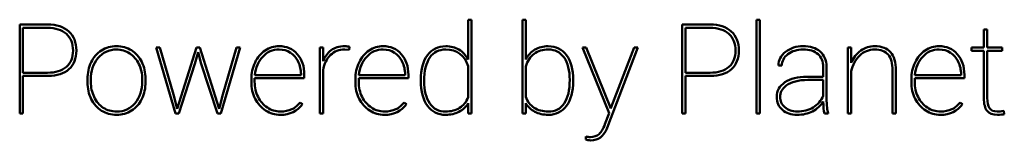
# Model space of a CAD drawing. Header units: millimetres. Extents: x 90 to 4401, y 90 to 14724.
# Tile 10 of 17: x 2180.17 to 2227.23, y 1987.6 to 1993.38. Entities that reach past the tile are written whole.
import ezdxf

# ---------------------------------------------------------------- set-up
doc = ezdxf.new("R2010")
doc.units = ezdxf.units.MM
doc.header["$LTSCALE"] = 15
doc.layers.add('Visible (ISO)', color=7, linetype='Continuous', lineweight=50)

msp = doc.modelspace()

# ---------------------------------------------------------------- linework, layer by layer
at = {"layer": 'Visible (ISO)'}
for p, q in [((2180.169, 1988.879), (2180.169, 1993.143)), ((2180.169, 1993.143), (2181.502, 1993.143)), ((2201.607, 1993.377), (2201.766, 1993.377)), ((2201.607, 1991.465), (2201.607, 1993.377)), ((2201.766, 1993.377), (2201.766, 1988.879)), ((2204.196, 1993.377), (2204.354, 1993.377)), ((2204.196, 1988.879), (2204.196, 1993.377)), ((2204.354, 1993.377), (2204.354, 1991.471)), ((2211.833, 1993.143), (2213.166, 1993.143)), ((2211.833, 1988.879), (2211.833, 1993.143)), ((2215.391, 1993.377), (2215.549, 1993.377)), ((2215.391, 1988.879), (2215.391, 1993.377)), ((2215.549, 1993.377), (2215.549, 1988.879)), ((2181.502, 1992.985), (2180.327, 1992.985)), ((2180.327, 1992.985), (2180.327, 1990.838)), ((2211.991, 1992.985), (2211.991, 1990.838)), ((2213.166, 1992.985), (2211.991, 1992.985)), ((2226.252, 1992.903), (2226.413, 1992.903)), ((2226.252, 1992.048), (2226.252, 1992.903)), ((2226.413, 1992.903), (2226.413, 1992.048)), ((2186.691, 1992.048), (2186.872, 1992.048)), ((2187.61, 1988.879), (2186.691, 1992.048)), ((2186.872, 1992.048), (2187.519, 1989.796)), ((2187.692, 1989.114), (2188.62, 1992.048)), ((2188.699, 1991.828), (2188.538, 1991.26)), ((2188.62, 1992.048), (2188.781, 1992.048)), ((2188.849, 1991.26), (2188.699, 1991.828)), ((2188.781, 1992.048), (2189.704, 1989.114)), ((2190.711, 1992.048), (2189.789, 1988.879)), ((2189.882, 1989.796), (2190.527, 1992.048)), ((2190.527, 1992.048), (2190.711, 1992.048)), ((2194.512, 1992.048), (2194.67, 1992.048)), ((2194.512, 1988.879), (2194.512, 1992.048)), ((2194.67, 1992.048), (2194.67, 1991.389)), ((2195.909, 1991.931), (2195.704, 1991.948)), ((2195.927, 1992.074), (2195.909, 1991.931)), ((2208.337, 1988.897), (2207.075, 1992.048)), ((2207.075, 1992.048), (2207.247, 1992.048)), ((2207.247, 1992.048), (2208.422, 1989.125)), ((2209.713, 1992.048), (2208.296, 1988.329)), ((2208.442, 1989.184), (2209.537, 1992.048)), ((2209.537, 1992.048), (2209.713, 1992.048)), ((2219.754, 1988.879), (2219.754, 1992.048)), ((2219.754, 1992.048), (2219.912, 1992.048)), ((2219.912, 1992.048), (2219.912, 1991.31)), ((2225.667, 1992.048), (2226.252, 1992.048)), ((2225.667, 1991.89), (2225.667, 1992.048)), ((2226.252, 1991.89), (2225.667, 1991.89)), ((2226.252, 1989.618), (2226.252, 1991.89)), ((2226.413, 1992.048), (2227.134, 1992.048)), ((2226.413, 1991.89), (2226.413, 1989.638)), ((2227.134, 1991.89), (2226.413, 1991.89)), ((2227.134, 1992.048), (2227.134, 1991.89)), ((2188.538, 1991.26), (2187.768, 1988.879)), ((2189.631, 1988.879), (2188.849, 1991.26)), ((2216.598, 1991.175), (2216.439, 1991.181)), ((2180.327, 1990.838), (2181.502, 1990.838)), ((2191.408, 1990.727), (2193.616, 1990.727)), ((2193.616, 1990.727), (2193.616, 1990.765)), ((2193.774, 1990.736), (2193.774, 1990.569)), ((2194.67, 1990.954), (2194.67, 1988.879)), ((2196.38, 1990.727), (2198.588, 1990.727)), ((2198.588, 1990.727), (2198.588, 1990.765)), ((2198.747, 1990.736), (2198.747, 1990.569)), ((2201.607, 1989.664), (2201.607, 1991.149)), ((2204.354, 1991.134), (2204.354, 1989.682)), ((2211.991, 1990.838), (2213.166, 1990.838)), ((2218.577, 1990.648), (2218.577, 1991.111)), ((2218.735, 1991.128), (2218.735, 1989.615)), ((2219.912, 1990.907), (2219.912, 1988.879)), ((2221.886, 1988.879), (2221.886, 1990.951)), ((2222.044, 1990.947), (2222.044, 1988.879)), ((2222.955, 1990.727), (2225.163, 1990.727)), ((2225.163, 1990.727), (2225.163, 1990.765)), ((2225.321, 1990.736), (2225.321, 1990.569)), ((2181.522, 1990.681), (2180.327, 1990.681)), ((2180.327, 1990.681), (2180.327, 1988.879)), ((2183.411, 1990.385), (2183.411, 1990.525)), ((2183.569, 1990.496), (2183.569, 1990.402)), ((2186.026, 1990.435), (2186.026, 1990.525)), ((2186.184, 1990.543), (2186.184, 1990.402)), ((2191.241, 1990.393), (2191.241, 1990.525)), ((2193.774, 1990.569), (2191.399, 1990.569)), ((2191.399, 1990.569), (2191.399, 1990.397)), ((2196.213, 1990.393), (2196.213, 1990.525)), ((2196.372, 1990.569), (2196.372, 1990.397)), ((2198.747, 1990.569), (2196.372, 1990.569)), ((2199.338, 1990.455), (2199.338, 1990.496)), ((2206.624, 1990.484), (2206.624, 1990.435)), ((2211.991, 1990.681), (2211.991, 1988.879)), ((2213.186, 1990.681), (2211.991, 1990.681)), ((2217.795, 1990.648), (2218.577, 1990.648)), ((2218.577, 1990.49), (2217.845, 1990.49)), ((2218.577, 1989.737), (2218.577, 1990.49)), ((2222.788, 1990.393), (2222.788, 1990.525)), ((2225.321, 1990.569), (2222.946, 1990.569)), ((2222.946, 1990.569), (2222.946, 1990.397)), ((2187.519, 1989.796), (2187.692, 1989.114)), ((2189.704, 1989.114), (2189.882, 1989.796)), ((2193.569, 1989.412), (2193.68, 1989.334)), ((2198.542, 1989.412), (2198.653, 1989.334)), ((2201.607, 1988.879), (2201.607, 1989.386)), ((2204.354, 1989.38), (2204.354, 1988.879)), ((2225.116, 1989.412), (2225.227, 1989.334)), ((2180.327, 1988.879), (2180.169, 1988.879)), ((2187.768, 1988.879), (2187.61, 1988.879)), ((2189.789, 1988.879), (2189.631, 1988.879)), ((2194.67, 1988.879), (2194.512, 1988.879)), ((2201.766, 1988.879), (2201.607, 1988.879)), ((2204.354, 1988.879), (2204.196, 1988.879)), ((2208.144, 1988.374), (2208.337, 1988.897)), ((2208.422, 1989.125), (2208.442, 1989.184)), ((2211.991, 1988.879), (2211.833, 1988.879)), ((2215.549, 1988.879), (2215.391, 1988.879)), ((2218.817, 1988.879), (2218.636, 1988.879)), ((2218.817, 1988.906), (2218.817, 1988.879)), ((2219.912, 1988.879), (2219.754, 1988.879)), ((2222.044, 1988.879), (2221.886, 1988.879)), ((2227.204, 1989.006), (2227.23, 1988.856)), ((2208.296, 1988.329), (2208.226, 1988.153)), ((2207.236, 1987.633), (2207.233, 1987.784))]:
    msp.add_line(p, q, dxfattribs=at)
for points in [[(2181.502, 1993.143), (2181.937, 1993.143), (2182.275, 1993.033), (2182.516, 1992.814)], [(2213.166, 1993.143), (2213.601, 1993.143), (2213.939, 1993.033), (2214.18, 1992.814)], [(2182.399, 1992.697), (2182.185, 1992.889), (2181.886, 1992.985), (2181.502, 1992.985)], [(2214.063, 1992.697), (2213.849, 1992.889), (2213.55, 1992.985), (2213.166, 1992.985)], [(2183.585, 1991.341), (2183.701, 1991.582), (2183.865, 1991.77), (2184.077, 1991.904)], [(2185.868, 1991.246), (2185.762, 1991.466), (2185.616, 1991.638), (2185.43, 1991.762)], [(2185.51, 1991.91), (2185.721, 1991.78), (2185.886, 1991.594), (2186.004, 1991.354)], [(2191.417, 1991.33), (2191.534, 1991.575), (2191.695, 1991.765), (2191.9, 1991.902)], [(2193.105, 1991.795), (2192.946, 1991.897), (2192.768, 1991.948), (2192.571, 1991.948)], [(2193.48, 1991.364), (2193.389, 1991.549), (2193.264, 1991.692), (2193.105, 1991.795)], [(2195.028, 1991.687), (2194.846, 1991.512), (2194.727, 1991.268), (2194.67, 1990.954)], [(2195.704, 1991.948), (2195.435, 1991.948), (2195.209, 1991.861), (2195.028, 1991.687)], [(2196.389, 1991.33), (2196.506, 1991.575), (2196.667, 1991.765), (2196.872, 1991.902)], [(2198.077, 1991.795), (2197.918, 1991.897), (2197.74, 1991.948), (2197.543, 1991.948)], [(2198.452, 1991.364), (2198.361, 1991.549), (2198.236, 1991.692), (2198.077, 1991.795)], [(2199.338, 1990.496), (2199.338, 1991.001), (2199.444, 1991.396), (2199.657, 1991.68)], [(2201.164, 1991.945), (2201.346, 1991.838), (2201.494, 1991.678), (2201.607, 1991.465)], [(2204.354, 1991.471), (2204.466, 1991.68), (2204.612, 1991.838), (2204.795, 1991.945)], [(2204.757, 1991.743), (2204.572, 1991.607), (2204.438, 1991.404), (2204.354, 1991.134)], [(2206.305, 1991.68), (2206.517, 1991.396), (2206.624, 1990.998), (2206.624, 1990.484)], [(2216.439, 1991.181), (2216.439, 1991.439), (2216.553, 1991.657), (2216.779, 1991.837)], [(2216.888, 1991.726), (2216.694, 1991.577), (2216.598, 1991.394), (2216.598, 1991.175)], [(2218.577, 1991.111), (2218.577, 1991.376), (2218.494, 1991.582), (2218.327, 1991.729)], [(2219.912, 1991.31), (2220.016, 1991.556), (2220.168, 1991.75), (2220.369, 1991.893)], [(2220.318, 1991.657), (2220.118, 1991.463), (2219.983, 1991.213), (2219.912, 1990.907)], [(2221.886, 1990.951), (2221.884, 1991.29), (2221.815, 1991.541), (2221.678, 1991.704)], [(2221.794, 1991.818), (2221.959, 1991.626), (2222.042, 1991.335), (2222.044, 1990.947)], [(2222.964, 1991.33), (2223.081, 1991.575), (2223.242, 1991.765), (2223.447, 1991.902)], [(2224.652, 1991.795), (2224.493, 1991.897), (2224.315, 1991.948), (2224.118, 1991.948)], [(2225.027, 1991.364), (2224.936, 1991.549), (2224.811, 1991.692), (2224.652, 1991.795)], [(2183.411, 1990.525), (2183.411, 1990.828), (2183.469, 1991.1), (2183.585, 1991.341)], [(2186.026, 1990.525), (2186.026, 1990.785), (2185.973, 1991.025), (2185.868, 1991.246)], [(2186.004, 1991.354), (2186.122, 1991.114), (2186.182, 1990.844), (2186.184, 1990.543)], [(2191.241, 1990.525), (2191.241, 1990.818), (2191.3, 1991.086), (2191.417, 1991.33)], [(2193.616, 1990.765), (2193.616, 1990.98), (2193.571, 1991.18), (2193.48, 1991.364)], [(2196.213, 1990.525), (2196.213, 1990.818), (2196.272, 1991.086), (2196.389, 1991.33)], [(2198.588, 1990.765), (2198.588, 1990.98), (2198.543, 1991.18), (2198.452, 1991.364)], [(2199.773, 1991.565), (2199.592, 1991.309), (2199.502, 1990.932), (2199.502, 1990.435)], [(2206.46, 1990.496), (2206.46, 1990.951), (2206.369, 1991.307), (2206.189, 1991.563)], [(2222.788, 1990.525), (2222.788, 1990.818), (2222.847, 1991.086), (2222.964, 1991.33)], [(2225.163, 1990.765), (2225.163, 1990.98), (2225.118, 1991.18), (2225.027, 1991.364)], [(2181.502, 1990.838), (2181.886, 1990.838), (2182.185, 1990.931), (2182.399, 1991.117)], [(2182.525, 1991.003), (2182.29, 1990.792), (2181.955, 1990.684), (2181.522, 1990.681)], [(2213.166, 1990.838), (2213.55, 1990.838), (2213.849, 1990.931), (2214.063, 1991.117)], [(2214.189, 1991.003), (2213.954, 1990.792), (2213.619, 1990.684), (2213.186, 1990.681)], [(2183.569, 1990.402), (2183.569, 1990.139), (2183.621, 1989.897), (2183.726, 1989.677)], [(2185.685, 1989.386), (2185.912, 1989.657), (2186.026, 1990.007), (2186.026, 1990.435)], [(2186.184, 1990.402), (2186.184, 1990.098), (2186.126, 1989.826), (2186.011, 1989.585)], [(2191.399, 1990.397), (2191.399, 1990.139), (2191.454, 1989.901), (2191.562, 1989.682)], [(2196.372, 1990.397), (2196.372, 1990.139), (2196.426, 1989.901), (2196.534, 1989.682)], [(2199.657, 1989.257), (2199.444, 1989.548), (2199.338, 1989.947), (2199.338, 1990.455)], [(2199.502, 1990.435), (2199.502, 1989.985), (2199.591, 1989.631), (2199.768, 1989.37)], [(2206.193, 1989.369), (2206.371, 1989.628), (2206.46, 1990.004), (2206.46, 1990.496)], [(2206.624, 1990.435), (2206.624, 1989.941), (2206.517, 1989.548), (2206.305, 1989.257)], [(2216.748, 1990.38), (2217.011, 1990.555), (2217.36, 1990.644), (2217.795, 1990.648)], [(2217.845, 1990.49), (2217.392, 1990.49), (2217.046, 1990.4), (2216.806, 1990.221)], [(2222.946, 1990.397), (2222.946, 1990.139), (2223, 1989.901), (2223.109, 1989.682)], [(2183.726, 1989.677), (2183.83, 1989.458), (2183.975, 1989.287), (2184.162, 1989.163)], [(2186.011, 1989.585), (2185.896, 1989.345), (2185.732, 1989.158), (2185.521, 1989.023)], [(2191.562, 1989.682), (2191.67, 1989.463), (2191.819, 1989.291), (2192.01, 1989.166)], [(2193.68, 1989.334), (2193.444, 1988.992), (2193.094, 1988.821), (2192.629, 1988.821)], [(2193.172, 1989.085), (2193.322, 1989.156), (2193.454, 1989.265), (2193.569, 1989.412)], [(2196.534, 1989.682), (2196.643, 1989.463), (2196.792, 1989.291), (2196.982, 1989.166)], [(2198.653, 1989.334), (2198.417, 1988.992), (2198.066, 1988.821), (2197.602, 1988.821)], [(2198.145, 1989.085), (2198.294, 1989.156), (2198.426, 1989.265), (2198.542, 1989.412)], [(2204.354, 1989.682), (2204.438, 1989.457), (2204.572, 1989.284), (2204.757, 1989.162)], [(2218.577, 1989.459), (2218.452, 1989.256), (2218.281, 1989.099), (2218.065, 1988.988)], [(2218.095, 1989.178), (2218.309, 1989.311), (2218.47, 1989.498), (2218.577, 1989.737)], [(2218.636, 1988.879), (2218.597, 1989.014), (2218.577, 1989.207), (2218.577, 1989.459)], [(2218.735, 1989.615), (2218.735, 1989.267), (2218.763, 1989.031), (2218.817, 1988.906)], [(2223.109, 1989.682), (2223.217, 1989.463), (2223.366, 1989.291), (2223.557, 1989.166)], [(2225.227, 1989.334), (2224.991, 1988.992), (2224.641, 1988.821), (2224.176, 1988.821)], [(2224.719, 1989.085), (2224.869, 1989.156), (2225.001, 1989.265), (2225.116, 1989.412)], [(2226.405, 1989.013), (2226.305, 1989.141), (2226.254, 1989.343), (2226.252, 1989.618)], [(2226.413, 1989.638), (2226.413, 1989.414), (2226.45, 1989.248), (2226.523, 1989.14)], [(2192.629, 1988.821), (2192.373, 1988.821), (2192.139, 1988.89), (2191.925, 1989.027)], [(2197.602, 1988.821), (2197.346, 1988.821), (2197.111, 1988.89), (2196.897, 1989.027)], [(2216.744, 1989.181), (2216.898, 1989.046), (2217.094, 1988.979), (2217.33, 1988.979)], [(2217.33, 1988.979), (2217.626, 1988.979), (2217.882, 1989.046), (2218.095, 1989.178)], [(2224.176, 1988.821), (2223.92, 1988.821), (2223.686, 1988.89), (2223.472, 1989.027)]]:
    msp.add_open_spline(points, degree=3, dxfattribs=at)
for points, knots in [([(2182.399, 1991.117), (2182.613, 1991.302), (2182.72, 1991.561), (2182.72, 1991.893), (2182.72, 1992.236), (2182.613, 1992.504), (2182.399, 1992.697)], [-4, -4, -4, -4, -3, -3, -3, -2, -2, -2, -2]), ([(2182.516, 1992.814), (2182.757, 1992.594), (2182.878, 1992.289), (2182.878, 1991.898), (2182.878, 1991.512), (2182.76, 1991.213), (2182.525, 1991.003)], [-7, -7, -7, -7, -6, -6, -6, -5, -5, -5, -5]), ([(2214.063, 1991.117), (2214.277, 1991.302), (2214.384, 1991.561), (2214.384, 1991.893), (2214.384, 1992.236), (2214.277, 1992.504), (2214.063, 1992.697)], [-4, -4, -4, -4, -3, -3, -3, -2, -2, -2, -2]), ([(2214.18, 1992.814), (2214.421, 1992.594), (2214.542, 1992.289), (2214.542, 1991.898), (2214.542, 1991.512), (2214.424, 1991.213), (2214.189, 1991.003)], [-7, -7, -7, -7, -6, -6, -6, -5, -5, -5, -5]), ([(2184.077, 1991.904), (2184.289, 1992.039), (2184.528, 1992.107), (2184.796, 1992.107), (2185.061, 1992.107), (2185.3, 1992.041), (2185.51, 1991.91)], [-4, -4, -4, -4, -3, -3, -3, -2, -2, -2, -2]), ([(2191.9, 1991.902), (2192.105, 1992.038), (2192.329, 1992.107), (2192.571, 1992.107), (2192.924, 1992.107), (2193.213, 1991.98), (2193.437, 1991.729), (2193.662, 1991.477), (2193.774, 1991.146), (2193.774, 1990.736)], [-9, -9, -9, -9, -8, -8, -8, -7, -7, -7, -6, -6, -6, -6]), ([(2194.67, 1991.389), (2194.756, 1991.61), (2194.885, 1991.784), (2195.057, 1991.913), (2195.229, 1992.042), (2195.444, 1992.107), (2195.704, 1992.107), (2195.796, 1992.107), (2195.87, 1992.095), (2195.927, 1992.074)], [-11, -11, -11, -11, -10, -10, -10, -9, -9, -9, -8, -8, -8, -8]), ([(2196.872, 1991.902), (2197.077, 1992.038), (2197.301, 1992.107), (2197.543, 1992.107), (2197.896, 1992.107), (2198.185, 1991.98), (2198.41, 1991.729), (2198.634, 1991.477), (2198.747, 1991.146), (2198.747, 1990.736)], [-9, -9, -9, -9, -8, -8, -8, -7, -7, -7, -6, -6, -6, -6]), ([(2199.657, 1991.68), (2199.87, 1991.965), (2200.162, 1992.107), (2200.533, 1992.107), (2200.771, 1992.107), (2200.981, 1992.053), (2201.164, 1991.945)], [-3, -3, -3, -3, -2, -2, -2, -1, -1, -1, -1]), ([(2204.795, 1991.945), (2204.977, 1992.053), (2205.189, 1992.107), (2205.429, 1992.107), (2205.8, 1992.107), (2206.092, 1991.965), (2206.305, 1991.68)], [-12, -12, -12, -12, -11, -11, -11, -10, -10, -10, -10]), ([(2216.779, 1991.837), (2217.006, 1992.017), (2217.283, 1992.107), (2217.611, 1992.107), (2217.952, 1992.107), (2218.224, 1992.021), (2218.425, 1991.85), (2218.626, 1991.679), (2218.729, 1991.439), (2218.735, 1991.128)], [-18, -18, -18, -18, -17, -17, -17, -16, -16, -16, -15, -15, -15, -15]), ([(2220.369, 1991.893), (2220.57, 1992.035), (2220.793, 1992.107), (2221.037, 1992.107), (2221.377, 1992.107), (2221.629, 1992.01), (2221.794, 1991.818)], [-3, -3, -3, -3, -2, -2, -2, -1, -1, -1, -1]), ([(2223.447, 1991.902), (2223.652, 1992.038), (2223.876, 1992.107), (2224.118, 1992.107), (2224.471, 1992.107), (2224.76, 1991.98), (2224.984, 1991.729), (2225.209, 1991.477), (2225.321, 1991.146), (2225.321, 1990.736)], [-9, -9, -9, -9, -8, -8, -8, -7, -7, -7, -6, -6, -6, -6]), ([(2185.43, 1991.762), (2185.243, 1991.886), (2185.032, 1991.948), (2184.796, 1991.948), (2184.435, 1991.948), (2184.14, 1991.811), (2183.912, 1991.535), (2183.683, 1991.26), (2183.569, 1990.914), (2183.569, 1990.496)], [-11, -11, -11, -11, -10, -10, -10, -9, -9, -9, -8, -8, -8, -8]), ([(2192.571, 1991.948), (2192.262, 1991.948), (2192.001, 1991.834), (2191.786, 1991.604), (2191.571, 1991.375), (2191.445, 1991.083), (2191.408, 1990.727)], [-2, -2, -2, -2, -1, -1, -1, 0, 0, 0, 0]), ([(2197.543, 1991.948), (2197.234, 1991.948), (2196.973, 1991.834), (2196.758, 1991.604), (2196.543, 1991.375), (2196.417, 1991.083), (2196.38, 1990.727)], [-2, -2, -2, -2, -1, -1, -1, 0, 0, 0, 0]), ([(2201.607, 1991.149), (2201.426, 1991.682), (2201.067, 1991.948), (2200.53, 1991.948), (2200.206, 1991.948), (2199.953, 1991.821), (2199.773, 1991.565)], [-7, -7, -7, -7, -6, -6, -6, -5, -5, -5, -5]), ([(2206.189, 1991.563), (2206.008, 1991.82), (2205.756, 1991.948), (2205.432, 1991.948), (2205.166, 1991.948), (2204.941, 1991.88), (2204.757, 1991.743)], [-3, -3, -3, -3, -2, -2, -2, -1, -1, -1, -1]), ([(2218.327, 1991.729), (2218.16, 1991.875), (2217.921, 1991.948), (2217.611, 1991.948), (2217.322, 1991.948), (2217.081, 1991.874), (2216.888, 1991.726)], [-12, -12, -12, -12, -11, -11, -11, -10, -10, -10, -10]), ([(2221.678, 1991.704), (2221.542, 1991.867), (2221.325, 1991.948), (2221.028, 1991.948), (2220.755, 1991.948), (2220.518, 1991.851), (2220.318, 1991.657)], [-10, -10, -10, -10, -9, -9, -9, -8, -8, -8, -8]), ([(2224.118, 1991.948), (2223.809, 1991.948), (2223.548, 1991.834), (2223.333, 1991.604), (2223.118, 1991.375), (2222.992, 1991.083), (2222.955, 1990.727)], [-2, -2, -2, -2, -1, -1, -1, 0, 0, 0, 0]), ([(2184.083, 1989.02), (2183.871, 1989.153), (2183.707, 1989.339), (2183.589, 1989.578), (2183.472, 1989.817), (2183.413, 1990.086), (2183.411, 1990.385)], [-13, -13, -13, -13, -12, -12, -12, -11, -11, -11, -11]), ([(2191.925, 1989.027), (2191.711, 1989.165), (2191.544, 1989.354), (2191.423, 1989.594), (2191.302, 1989.834), (2191.241, 1990.1), (2191.241, 1990.393)], [-3, -3, -3, -3, -2, -2, -2, -1, -1, -1, -1]), ([(2196.897, 1989.027), (2196.684, 1989.165), (2196.516, 1989.354), (2196.395, 1989.594), (2196.274, 1989.834), (2196.213, 1990.1), (2196.213, 1990.393)], [-3, -3, -3, -3, -2, -2, -2, -1, -1, -1, -1]), ([(2216.623, 1989.06), (2216.444, 1989.219), (2216.355, 1989.426), (2216.355, 1989.682), (2216.355, 1989.973), (2216.486, 1990.206), (2216.748, 1990.38)], [-6, -6, -6, -6, -5, -5, -5, -4, -4, -4, -4]), ([(2216.806, 1990.221), (2216.61, 1990.074), (2216.513, 1989.892), (2216.513, 1989.673), (2216.513, 1989.48), (2216.59, 1989.316), (2216.744, 1989.181)], [-7, -7, -7, -7, -6, -6, -6, -5, -5, -5, -5]), ([(2223.472, 1989.027), (2223.258, 1989.165), (2223.091, 1989.354), (2222.97, 1989.594), (2222.849, 1989.834), (2222.788, 1990.1), (2222.788, 1990.393)], [-3, -3, -3, -3, -2, -2, -2, -1, -1, -1, -1]), ([(2184.162, 1989.163), (2184.348, 1989.041), (2184.562, 1988.979), (2184.802, 1988.979), (2185.163, 1988.979), (2185.457, 1989.115), (2185.685, 1989.386)], [-4, -4, -4, -4, -3, -3, -3, -2, -2, -2, -2]), ([(2201.607, 1989.386), (2201.5, 1989.206), (2201.353, 1989.067), (2201.165, 1988.969), (2200.978, 1988.87), (2200.765, 1988.821), (2200.527, 1988.821), (2200.16, 1988.821), (2199.87, 1988.966), (2199.657, 1989.257)], [-12, -12, -12, -12, -11, -11, -11, -10, -10, -10, -9, -9, -9, -9]), ([(2199.768, 1989.37), (2199.946, 1989.109), (2200.198, 1988.979), (2200.524, 1988.979), (2200.786, 1988.979), (2201.009, 1989.037), (2201.195, 1989.153), (2201.38, 1989.269), (2201.518, 1989.44), (2201.607, 1989.664)], [-4, -4, -4, -4, -3, -3, -3, -2, -2, -2, -1, -1, -1, -1]), ([(2206.305, 1989.257), (2206.092, 1988.966), (2205.802, 1988.821), (2205.435, 1988.821), (2205.197, 1988.821), (2204.984, 1988.87), (2204.796, 1988.969), (2204.609, 1989.067), (2204.462, 1989.205), (2204.354, 1989.38)], [-4, -4, -4, -4, -3, -3, -3, -2, -2, -2, -1, -1, -1, -1]), ([(2204.757, 1989.162), (2204.941, 1989.04), (2205.168, 1988.979), (2205.438, 1988.979), (2205.764, 1988.979), (2206.016, 1989.109), (2206.193, 1989.369)], [-8, -8, -8, -8, -7, -7, -7, -6, -6, -6, -6]), ([(2185.521, 1989.023), (2185.309, 1988.888), (2185.069, 1988.821), (2184.802, 1988.821), (2184.534, 1988.821), (2184.295, 1988.887), (2184.083, 1989.02)], [-11, -11, -11, -11, -10, -10, -10, -9, -9, -9, -9]), ([(2192.01, 1989.166), (2192.2, 1989.041), (2192.407, 1988.979), (2192.629, 1988.979), (2192.842, 1988.979), (2193.023, 1989.015), (2193.172, 1989.085)], [-16, -16, -16, -16, -15, -15, -15, -14, -14, -14, -14]), ([(2196.982, 1989.166), (2197.172, 1989.041), (2197.379, 1988.979), (2197.602, 1988.979), (2197.814, 1988.979), (2197.995, 1989.015), (2198.145, 1989.085)], [-16, -16, -16, -16, -15, -15, -15, -14, -14, -14, -14]), ([(2218.065, 1988.988), (2217.848, 1988.877), (2217.603, 1988.821), (2217.33, 1988.821), (2217.037, 1988.821), (2216.801, 1988.901), (2216.623, 1989.06)], [-4, -4, -4, -4, -3, -3, -3, -2, -2, -2, -2]), ([(2223.557, 1989.166), (2223.747, 1989.041), (2223.954, 1988.979), (2224.176, 1988.979), (2224.389, 1988.979), (2224.57, 1989.015), (2224.719, 1989.085)], [-16, -16, -16, -16, -15, -15, -15, -14, -14, -14, -14]), ([(2227.23, 1988.856), (2227.166, 1988.833), (2227.056, 1988.821), (2226.899, 1988.821), (2226.669, 1988.821), (2226.504, 1988.885), (2226.405, 1989.013)], [-11, -11, -11, -11, -10, -10, -10, -9, -9, -9, -9]), ([(2226.523, 1989.14), (2226.596, 1989.033), (2226.719, 1988.979), (2226.891, 1988.979), (2226.977, 1988.979), (2227.081, 1988.988), (2227.204, 1989.006)], [-8, -8, -8, -8, -7, -7, -7, -6, -6, -6, -6]), ([(2207.233, 1987.784), (2207.295, 1987.767), (2207.366, 1987.758), (2207.447, 1987.758), (2207.612, 1987.758), (2207.75, 1987.806), (2207.859, 1987.902), (2207.969, 1987.999), (2208.063, 1988.156), (2208.144, 1988.374)], [-11, -11, -11, -11, -10, -10, -10, -9, -9, -9, -8, -8, -8, -8]), ([(2208.226, 1988.153), (2208.073, 1987.784), (2207.821, 1987.6), (2207.47, 1987.6), (2207.357, 1987.6), (2207.279, 1987.611), (2207.236, 1987.633)], [-7, -7, -7, -7, -6, -6, -6, -5, -5, -5, -5])]:
    msp.add_open_spline(points, degree=3, knots=knots, dxfattribs=at)

doc.saveas('drawing.dxf')
